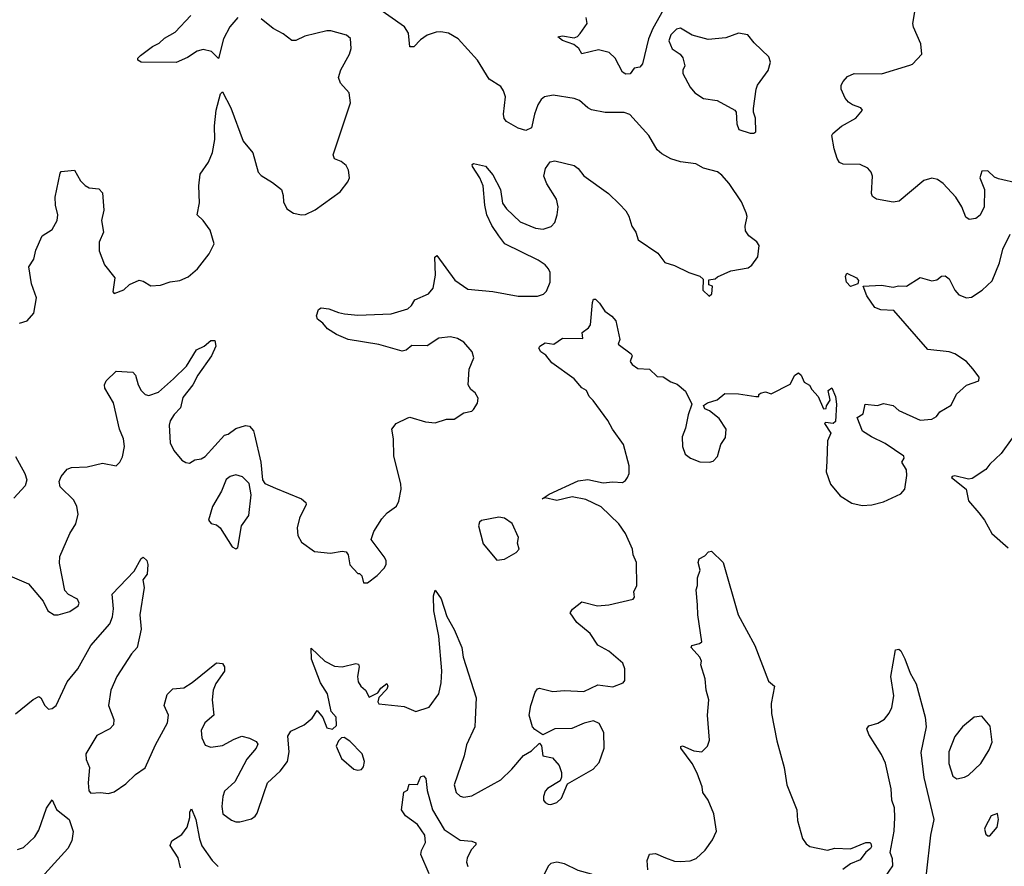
# Model space of a CAD drawing. Extents: x 1550320 to 1685906, y 509093 to 640511.
# Tile 245 of 256: x 1638886 to 1643981, y 527713 to 532094. Entities that reach past the tile are written whole.
import ezdxf

# ---------------------------------------------------------------- set-up
doc = ezdxf.new("R2010")
doc.units = 0

msp = doc.modelspace()

# ---------------------------------------------------------------- linework, layer by layer
at = {"layer": '0CON20XD'}
for points in [[(1641365.4, 530975), (1641328.7, 531028.7), (1641303.7, 531083.7), (1641293.1, 531135), (1641284.4, 531235), (1641267.5, 531275), (1641228.8, 531335), (1641227.5, 531345), (1641235, 531350), (1641295.5, 531335.5), (1641335, 531290.8), (1641374.4, 531215), (1641384.6, 531145), (1641404.4, 531115), (1641475, 531047.3), (1641555, 531014.5), (1641595, 531010.9), (1641636.4, 531023.6), (1641654.3, 531045), (1641667.1, 531085), (1641671.4, 531125), (1641664.3, 531165), (1641614.2, 531245), (1641598.8, 531285), (1641606.1, 531323.9), (1641630.7, 531359.3), (1641655, 531363.8), (1641755, 531338.8), (1641775, 531323.8), (1641805, 531286.7), (1641933.3, 531195), (1641989.2, 531139.2), (1642022.5, 531105), (1642037.7, 531077.7), (1642053.3, 531025), (1642073.3, 530995), (1642086.7, 530955), (1642188, 530885), (1642225, 530837.1), (1642275, 530822.5), (1642347.5, 530785), (1642406.1, 530766.1), (1642421.7, 530751.7), (1642420, 530695), (1642453, 530663), (1642467.5, 530675), (1642470, 530715), (1642451.7, 530721.7), (1642451.7, 530748.3), (1642485, 530752.5), (1642496.4, 530763.6), (1642565.9, 530794.1), (1642655, 530810), (1642675, 530824), (1642705, 530867.5), (1642712, 530925), (1642700, 530945), (1642658, 530975), (1642640.9, 531000.9), (1642639.4, 531025), (1642650, 531075), (1642645.7, 531095), (1642621.1, 531151.1), (1642556.8, 531246.8), (1642519.7, 531289.7), (1642496.6, 531306.6), (1642425, 531326), (1642385, 531348.8), (1642305, 531359.2), (1642256, 531374), (1642209.3, 531399.3), (1642185, 531420), (1642142, 531495), (1642042.6, 531602.6), (1642013.6, 531613.6), (1641915, 531613.3), (1641845, 531627.8), (1641825, 531637.8), (1641782.9, 531675), (1641755, 531686.1), (1641646.9, 531703.1), (1641602, 531695), (1641585, 531681.4), (1641567, 531653), (1641549.6, 531605), (1641535, 531533.8), (1641505, 531520.8), (1641465, 531532.5), (1641405, 531567.5), (1641392.9, 531582.9), (1641389.4, 531605), (1641398.9, 531695), (1641390, 531725), (1641375, 531748.1), (1641315, 531785.6), (1641254.5, 531885), (1641155, 531995.4), (1641105, 532023.8), (1641065, 532031.2), (1641041.2, 532028.8), (1640995, 532014.4), (1640959.8, 531990.2), (1640925, 531954.2), (1640905, 531953.3), (1640898.1, 532025), (1640877, 532057), (1640715, 532170.5)], [(1642215, 532143.1), (1642161.6, 532048.4), (1642140, 531995), (1642108, 531865), (1642095, 531848.8), (1642065, 531842.5), (1642045, 531813.3), (1642021.7, 531811.7), (1642005, 531822.5), (1641967.1, 531895), (1641936.2, 531925), (1641881.4, 531938.6), (1641795, 531917.5), (1641780, 531945), (1641752.5, 531965), (1641695, 531986.2), (1641670, 532005), (1641695, 532010.8), (1641755, 532000), (1641773, 532007), (1641786.8, 532023.2), (1641822.5, 532075), (1641816.7, 532105)], [(1644055.8, 531245.8), (1643950, 531270), (1643929.2, 531279.2), (1643895, 531311.2), (1643865, 531310), (1643854, 531275), (1643878, 531215), (1643877.1, 531125), (1643855, 531082), (1643832.5, 531065), (1643799.3, 531059.3), (1643781.7, 531071.7), (1643761.4, 531125), (1643730, 531175), (1643665, 531245.5), (1643635, 531267.3), (1643605, 531273.5), (1643565, 531261.1), (1643435.8, 531154.2), (1643405, 531150), (1643320, 531165), (1643299.3, 531179.3), (1643294, 531195), (1643298.1, 531285), (1643291.4, 531305), (1643274, 531325), (1643234.4, 531344.4), (1643146.1, 531346.1), (1643127.5, 531355), (1643116.1, 531376.1), (1643100, 531425), (1643088.8, 531495), (1643094.1, 531505.9), (1643137.7, 531542.3), (1643212.5, 531585), (1643246.7, 531625), (1643238.3, 531638.3), (1643195, 531653.3), (1643175, 531666.7), (1643157.7, 531687.7), (1643136.2, 531735), (1643136.2, 531755), (1643146.2, 531775), (1643169.7, 531800.3), (1643204.5, 531815.5), (1643345, 531813.5), (1643491.7, 531858.3), (1643506.2, 531863.8), (1643553.3, 531915), (1643548.3, 531968.3), (1643510.8, 532055), (1643507.5, 532075), (1643516.9, 532135)], [(1638885, 530523.8), (1638925, 530536), (1638960, 530575), (1638973.3, 530655), (1638947, 530727), (1638934.1, 530815.9), (1638959.4, 530855), (1638969.1, 530900.9), (1639002.9, 530975), (1639055, 531008.8), (1639079.2, 531055), (1639084.2, 531085), (1639070.6, 531135), (1639070, 531175), (1639095, 531300), (1639101.4, 531308.6), (1639170, 531315), (1639200.9, 531260.9), (1639225.4, 531235.4), (1639245, 531224.3), (1639295, 531218.8), (1639315, 531197.5), (1639322.1, 531107.9), (1639310, 531055), (1639320, 530995), (1639296.7, 530943.3), (1639297.5, 530897.5), (1639325.6, 530825.6), (1639378.3, 530758.3), (1639367.5, 530685), (1639375, 530677.5), (1639425, 530696.7), (1639455, 530724.3), (1639505, 530745.6), (1639525, 530740.8), (1639565, 530716.7), (1639615, 530720.8), (1639665, 530736.9), (1639715, 530744.2), (1639757.2, 530762.8), (1639806, 530804), (1639867.3, 530882.7), (1639892, 530935), (1639871.9, 531005), (1639835.6, 531055.6), (1639804, 531085), (1639815.9, 531145.9), (1639812.5, 531235), (1639820, 531295), (1639863.1, 531356.9), (1639883.6, 531406.4), (1639895.6, 531474.4), (1639894.2, 531545), (1639903.3, 531625), (1639925, 531710), (1639935, 531720), (1639977.9, 531637.9), (1640042.9, 531465), (1640092, 531405), (1640120.6, 531305), (1640135, 531287.5), (1640195, 531251.2), (1640240, 531215), (1640250, 531185), (1640250.7, 531150.7), (1640267.5, 531115), (1640302.3, 531092.3), (1640345, 531083.8), (1640365, 531086.7), (1640415, 531110), (1640545, 531203.8), (1640584, 531255), (1640592, 531275), (1640588, 531315), (1640575, 531340), (1640549.7, 531359.7), (1640515, 531373.8), (1640507.5, 531395), (1640597, 531663), (1640590, 531715), (1640546, 531765), (1640535.7, 531795), (1640547.1, 531835), (1640592.5, 531915), (1640601.5, 531945), (1640597.5, 531997.5), (1640576.4, 532013.6), (1640496.6, 532036.6), (1640475, 532037.2), (1640362.1, 532007.9), (1640315, 531985.6), (1640295, 531985.6), (1640250.2, 532020.2), (1640198.3, 532048.3), (1640135, 532098.6)], [(1640014.5, 532105), (1639973.4, 532056.6), (1639940.4, 531995), (1639915, 531892.5), (1639879.1, 531929.1), (1639835, 531939.5), (1639805, 531930.5), (1639755, 531898.1), (1639695, 531873.1), (1639514.5, 531874.5), (1639497.5, 531885), (1639497.5, 531895), (1639510.8, 531909.2), (1639572.5, 531955), (1639607.3, 531972.7), (1639635, 531998), (1639690.2, 532029.8), (1639771.5, 532115)], [(1642666.4, 531506.4), (1642685, 531506.7), (1642695, 531513.3), (1642693.8, 531585), (1642683.3, 531615), (1642683.3, 531635), (1642696.2, 531735), (1642704.2, 531755.8), (1642759.5, 531830.5), (1642771.2, 531875), (1642762.3, 531902.3), (1642686.2, 531975), (1642653.6, 532016.4), (1642605, 532023.8), (1642539.2, 532000.8), (1642447.7, 531992.3), (1642365, 532014), (1642305, 532050), (1642284.3, 532045), (1642254.4, 532015), (1642245.6, 531985), (1642262.7, 531942.7), (1642304.3, 531915), (1642317.1, 531897.1), (1642327.5, 531855), (1642317.3, 531832.7), (1642317.1, 531815), (1642354.4, 531745), (1642380, 531715), (1642425, 531686.9), (1642495, 531676), (1642586.7, 531625), (1642593.8, 531615), (1642596.2, 531555), (1642606.4, 531526.4), (1642666.4, 531506.4)], [(1638835.5, 529215.5), (1638932.5, 529175), (1639007.5, 529085), (1639032.5, 529035), (1639065, 529013.8), (1639085, 529013.8), (1639145, 529032), (1639188.3, 529061.7), (1639193.8, 529075), (1639185, 529096.2), (1639139.5, 529119.5), (1639120, 529140), (1639092.3, 529282.3), (1639094.2, 529315.8), (1639146, 529435), (1639175.8, 529485), (1639188.8, 529535), (1639182, 529575), (1639167, 529607), (1639096.1, 529676.1), (1639090, 529705), (1639100.3, 529729.7), (1639132.1, 529767.9), (1639155, 529777.5), (1639235, 529780), (1639315, 529799.2), (1639385, 529786), (1639405, 529804), (1639418.5, 529831.5), (1639427.6, 529885), (1639423.8, 529925), (1639402.1, 529975), (1639372.1, 530112.1), (1639326.7, 530186.7), (1639324.7, 530205), (1639332.8, 530225), (1639385, 530275.3), (1639470.9, 530270.9), (1639485.7, 530255), (1639499.4, 530205), (1639514.5, 530175), (1639535, 530154.5), (1639555, 530150), (1639605, 530167.3), (1639681.5, 530235), (1639749.3, 530300.7), (1639801.2, 530385), (1639841.2, 530405), (1639875, 530434), (1639895, 530433.3), (1639900.6, 530405), (1639877.9, 530355), (1639807.8, 530255), (1639782.7, 530205), (1639730.7, 530139.3), (1639718.6, 530085), (1639685, 530050.8), (1639665, 530018), (1639659.6, 529995), (1639665.5, 529905), (1639683.5, 529865), (1639725, 529814.4), (1639745, 529801.8), (1639765, 529799.5), (1639793, 529817), (1639825, 529821.3), (1639845, 529833.1), (1639945, 529943.3), (1639965, 529950), (1640005, 529978.8), (1640055, 529994), (1640075, 529991.2), (1640095.7, 529965.7), (1640101.2, 529945), (1640133.3, 529805), (1640143, 529713), (1640155, 529693.3), (1640209.2, 529669.2), (1640344.2, 529614.2), (1640366.2, 529595), (1640368, 529585), (1640334.4, 529515), (1640321.1, 529465), (1640324.4, 529425), (1640345, 529390), (1640411.3, 529341.3), (1640495, 529333.5), (1640554.2, 529344.2), (1640575, 529340), (1640586.2, 529325), (1640595, 529272.5), (1640635, 529227.5), (1640645, 529227.5), (1640656.1, 529216.1), (1640665, 529180), (1640685, 529180), (1640735, 529217.5), (1640772.5, 529255), (1640782.5, 529275), (1640782.5, 529295), (1640772.5, 529315), (1640704, 529405), (1640718, 529445), (1640759.4, 529510.6), (1640787, 529543), (1640835, 529576.2), (1640847.2, 529602.8), (1640859.1, 529665), (1640857.8, 529692.2), (1640821.2, 529835), (1640820.9, 529925), (1640811.8, 529975), (1640834, 530005), (1640893.6, 530033.6), (1640905, 530036.7), (1640985, 530013.8), (1641035, 530007.5), (1641093.9, 530026.1), (1641135, 530026.7), (1641185, 530060), (1641225, 530067.5), (1641235, 530077.5), (1641255, 530110), (1641257.5, 530135), (1641243, 530163), (1641220.5, 530180.5), (1641206.2, 530205), (1641211.4, 530285), (1641235.6, 530345), (1641226.5, 530375), (1641185, 530425.5), (1641150.8, 530445), (1641115, 530453.6), (1641055, 530445.3), (1640995, 530407.1), (1640915, 530407.3), (1640885, 530384), (1640865, 530379.4), (1640745, 530412.9), (1640585, 530438.5), (1640525, 530464.4), (1640478.8, 530495), (1640454.2, 530524.2), (1640426.7, 530545), (1640421.7, 530561.7), (1640432.5, 530595), (1640446.4, 530603.6), (1640485, 530598.6), (1640535, 530578.6), (1640567.3, 530572.7), (1640635, 530564.5), (1640807.6, 530572.4), (1640895, 530597.1), (1640914, 530615), (1640930, 530645), (1641001.4, 530675), (1641025.3, 530704.7), (1641038.1, 530771.9), (1641034.2, 530865.8), (1641045, 530873.3), (1641136.8, 530746.8), (1641205, 530699.1), (1641335, 530686.7), (1641465, 530663.5), (1641565, 530663.1), (1641597, 530673), (1641611.2, 530688.8), (1641630.6, 530735), (1641631.5, 530785), (1641622.2, 530805), (1641604.4, 530825), (1641569, 530849), (1641395.6, 530935), (1641365.4, 530975)], [(1642065, 529120), (1642063.3, 529135), (1642080, 529165), (1642078, 529285), (1642060.6, 529325), (1642057.5, 529355), (1642021.1, 529435), (1641985.4, 529485), (1641895, 529573.9), (1641815, 529611.4), (1641745, 529624.6), (1641665, 529605.7), (1641605, 529620), (1641590, 529615), (1641625, 529638), (1641775, 529706.9), (1641825, 529714.4), (1641905, 529697.1), (1641955, 529702.3), (1642005, 529699.5), (1642021.2, 529708.8), (1642031.8, 529725), (1642039.6, 529745), (1642040.4, 529785), (1642010, 529895), (1641953.7, 529975), (1641929.9, 530019.9), (1641853.2, 530123.2), (1641832, 530145), (1641818.8, 530175), (1641795, 530189.2), (1641755, 530235.7), (1641639.1, 530319.1), (1641607.7, 530357.7), (1641582.5, 530375), (1641572.5, 530395), (1641577.5, 530405), (1641605, 530421.2), (1641650, 530415), (1641694.5, 530445.5), (1641800, 530445), (1641796.7, 530475), (1641829.7, 530500.3), (1641839.2, 530515), (1641850, 530630), (1641855, 530647.5), (1641865, 530647.5), (1641886.8, 530626.8), (1641913.3, 530585), (1641949.3, 530559.3), (1641970, 530535), (1641991.7, 530438.3), (1641982.5, 530415), (1642050.8, 530365), (1642055.8, 530355), (1642044.3, 530325), (1642055, 530309.2), (1642085, 530288.5), (1642145, 530286.2), (1642185, 530247.5), (1642216.1, 530246.1), (1642255, 530220), (1642287.3, 530207.3), (1642331.7, 530171.7), (1642363.8, 530105), (1642345, 530050), (1642330.5, 529979.5), (1642314.3, 529935), (1642315.7, 529885), (1642329.2, 529845), (1642356.2, 529825), (1642405, 529806.9), (1642455, 529804), (1642475, 529810), (1642497, 529833), (1642513.8, 529895), (1642538.8, 529931.2), (1642540.8, 529975), (1642505, 530030), (1642455, 530070), (1642430.5, 530080.5), (1642425, 530097.5), (1642445, 530111.2), (1642495, 530126.7), (1642535, 530160), (1642605, 530158), (1642695, 530143.3), (1642710, 530145), (1642710, 530155), (1642718.3, 530161.7), (1642745, 530168), (1642775, 530157.5), (1642872.3, 530207.7), (1642896.7, 530255), (1642915, 530266.2), (1642930, 530255), (1642945, 530217.5), (1642973, 530203), (1642985, 530180), (1643017.5, 530145), (1643045, 530080), (1643058.3, 530081.7), (1643060, 530095), (1643080, 530125), (1643070, 530175), (1643088.3, 530188.3), (1643107.5, 530145), (1643112.5, 530105), (1643107.5, 530015), (1643095, 530003.8), (1643055, 530010), (1643050, 530005), (1643083.3, 529955), (1643066.2, 529915), (1643062.5, 529807.5), (1643059.2, 529755), (1643080.7, 529690.7), (1643130.5, 529630.5), (1643192.2, 529592.2), (1643245, 529580), (1643295, 529583.5), (1643355, 529599.4), (1643445, 529641.2), (1643466.2, 529665), (1643476.2, 529735), (1643474, 529765), (1643451.2, 529805), (1643462.5, 529825), (1643460, 529835), (1643365, 529901.4), (1643293.3, 529935), (1643247.5, 529965), (1643220, 530035), (1643250, 530055), (1643260, 530105), (1643325, 530097.5), (1643355, 530107.5), (1643405, 530097.5), (1643435, 530072.5), (1643545, 530022.5), (1643605, 530027.5), (1643629.3, 530040.7), (1643647.5, 530065), (1643705, 530100), (1643733.6, 530156.4), (1643785, 530202.5), (1643848.8, 530225), (1643850, 530245), (1643817.3, 530287.3), (1643784.2, 530325), (1643724, 530365), (1643694.6, 530375.4), (1643585, 530387.5), (1643409.6, 530589.6), (1643342.4, 530592.4), (1643310, 530605), (1643270, 530665), (1643250, 530715), (1643345, 530720), (1643405, 530710), (1643433.7, 530716.3), (1643475, 530714.4), (1643545, 530760), (1643605, 530742), (1643631.7, 530748.3), (1643655, 530766.2), (1643675, 530768.8), (1643695, 530753.3), (1643724.2, 530695), (1643745, 530670.8), (1643785, 530654.4), (1643811.3, 530658.7), (1643866.4, 530693.6), (1643917.6, 530742.4), (1643955.8, 530835), (1643973.4, 530906.6), (1644011.2, 530985)], [(1643185, 530713.8), (1643164.4, 530735), (1643159.2, 530765), (1643165, 530782.5), (1643215, 530758), (1643226.2, 530745), (1643223, 530727), (1643185, 530713.8)], [(1644021.2, 529928.8), (1643965, 529848.8), (1643905, 529793.3), (1643885, 529766.7), (1643815, 529720), (1643795, 529716), (1643725, 529733.3), (1643710, 529730), (1643707.5, 529725), (1643783.3, 529665), (1643796.2, 529605), (1643848.3, 529541.7), (1643878.8, 529505), (1643915.6, 529435.6), (1644000.5, 529360.5)], [(1638863.9, 529833.9), (1638913.3, 529745), (1638923, 529713), (1638915, 529682.5), (1638855, 529618.8)], [(1640005, 529356.2), (1640015, 529362.5), (1640033.3, 529475), (1640072.3, 529527.7), (1640084, 529635), (1640074.1, 529694.1), (1640038.7, 529728.7), (1640005, 529738.1), (1639975, 529730), (1639955, 529714), (1639930.8, 529655), (1639884.2, 529575), (1639863.3, 529505), (1639876.4, 529486.4), (1639905, 529480), (1639923.3, 529465), (1639985, 529366), (1640005, 529356.2)], [(1641355, 529297.5), (1641395, 529302.5), (1641455, 529337.5), (1641470, 529355), (1641462.5, 529385), (1641466.7, 529415), (1641435, 529486.7), (1641395, 529513.8), (1641365, 529520), (1641275, 529502), (1641265, 529493.3), (1641260, 529475), (1641285, 529382.5), (1641355, 529297.5)], [(1642226.9, 527756.9), (1642275, 527740.5), (1642305, 527737.8), (1642355, 527740.6), (1642386.2, 527753.8), (1642433.3, 527796.7), (1642470.5, 527849.5), (1642490.9, 527895), (1642476.9, 527985), (1642449.2, 528055), (1642420, 528095), (1642416.9, 528125), (1642390.6, 528195), (1642365.3, 528245.3), (1642306.2, 528325), (1642307, 528333), (1642315, 528335.7), (1642375, 528310), (1642415, 528305.7), (1642445, 528334), (1642454.6, 528365.4), (1642444.6, 528495), (1642451.5, 528575), (1642437.5, 528625), (1642432.7, 528682.7), (1642411.2, 528755), (1642413.3, 528775), (1642406, 528795), (1642361.2, 528845), (1642363.9, 528856.1), (1642404.1, 528865.9), (1642416.2, 528875), (1642394.2, 529015), (1642393.9, 529066.1), (1642386.4, 529143.6), (1642393.6, 529166.4), (1642393.3, 529205), (1642406.7, 529245), (1642396.7, 529285), (1642402.5, 529305), (1642430.3, 529319.7), (1642449.3, 529340.7), (1642465, 529343.3), (1642526.7, 529285), (1642602.9, 529015), (1642690, 528855), (1642760.9, 528670.9), (1642791.2, 528645), (1642773.6, 528555), (1642776.8, 528503.2), (1642803.2, 528363.2), (1642842.2, 528225), (1642855.2, 528135), (1642907.8, 528005), (1642910.6, 527949.4), (1642936.3, 527856.3), (1642955, 527828.9), (1642975, 527816.4), (1643065, 527795.8), (1643103.1, 527806.9), (1643185, 527803.6), (1643265, 527836.7), (1643285, 527836.7), (1643290.7, 527830.7), (1643293.8, 527815), (1643288, 527805), (1643263.5, 527786.5), (1643235, 527745.8), (1643185, 527725.6), (1643145, 527697.3)], [(1638865, 528502.5), (1638955, 528575.8), (1638985, 528591.2), (1638995.6, 528585.6), (1639015.9, 528545.9), (1639035, 528526.7), (1639055, 528530), (1639075, 528546), (1639131.8, 528668.2), (1639186.8, 528735), (1639254.7, 528855), (1639353, 528967), (1639365.8, 529004.2), (1639370.9, 529045), (1639365, 529121.2), (1639478.9, 529241.1), (1639515, 529306.7), (1639525, 529313.3), (1639543.3, 529295), (1639550, 529275), (1639546.2, 529225), (1639522.9, 529195), (1639530.6, 529155), (1639506.9, 529015), (1639515, 528940), (1639493.1, 528845), (1639465, 528811.9), (1639389.1, 528695), (1639357.9, 528625), (1639345.6, 528545.6), (1639372.7, 528472.7), (1639370.8, 528445), (1639352.5, 528425), (1639285, 528389.6), (1639229.2, 528295), (1639229.4, 528265), (1639247.8, 528225), (1639241.1, 528145), (1639244.3, 528104.3), (1639255, 528091.2), (1639305, 528095.6), (1639345, 528090.6), (1639375, 528099.2), (1639435, 528140), (1639485, 528188), (1639535, 528223.3), (1639588.8, 528341.2), (1639651.5, 528455), (1639655.6, 528495), (1639632.9, 528545), (1639648.7, 528601.3), (1639678.8, 528631.2), (1639735, 528636), (1639778.8, 528665), (1639905, 528766.7), (1639935, 528762.5), (1639945.9, 528745.9), (1639945, 528722.5), (1639900.6, 528659.4), (1639887.5, 528625), (1639881.8, 528575), (1639891.4, 528495), (1639844.4, 528455), (1639824.6, 528415), (1639828, 528378), (1639845, 528340), (1639875, 528329.4), (1639935, 528337.8), (1639995, 528371.4), (1640035, 528385.7), (1640075.4, 528375.4), (1640108.9, 528358.9), (1640118.8, 528345), (1640109.2, 528325), (1640062.1, 528267.9), (1639999.8, 528150.2), (1639945, 528102), (1639936.4, 528075), (1639932.1, 528022.1), (1639937.5, 527985), (1639981.7, 527951.7), (1640005, 527944), (1640025, 527942.9), (1640085, 527959.2), (1640105, 527972), (1640115, 527988.8), (1640150, 528090), (1640167.5, 528145), (1640233.8, 528206.2), (1640271.8, 528255), (1640281.2, 528305), (1640274.2, 528385.8), (1640288.3, 528411.7), (1640357.5, 528445), (1640399.5, 528480.5), (1640425, 528520), (1640455, 528482.5), (1640475, 528430), (1640505, 528422.5), (1640525, 528442.5), (1640524.2, 528485), (1640497.5, 528515), (1640478.1, 528605), (1640443.3, 528663.3), (1640395.9, 528784.1), (1640395, 528842.5), (1640464.6, 528774.6), (1640515, 528748.6), (1640554.4, 528745.6), (1640625, 528762), (1640639.5, 528759.5), (1640642.5, 528745), (1640634.3, 528695), (1640637.9, 528667.9), (1640652, 528645), (1640676, 528625), (1640695, 528588.6), (1640738.8, 528611.2), (1640754.8, 528635.2), (1640785, 528659.6), (1640790.9, 528645), (1640785, 528629.5), (1640744.1, 528585.9), (1640740, 528565), (1640744.5, 528554.5), (1640875, 528540.8), (1640935, 528513.8), (1641005, 528537.1), (1641054.5, 528605), (1641066.8, 528663.2), (1641070.3, 528725), (1641054.6, 528904.6), (1641028.2, 529035), (1641027.7, 529112.3), (1641035, 529142.5), (1641067, 529097), (1641096.6, 529006.6), (1641135, 528939.2), (1641174.4, 528845), (1641180, 528795), (1641248.5, 528585), (1641243.2, 528473.2), (1641240.6, 528435), (1641198.7, 528341.3), (1641185.6, 528285), (1641134.6, 528135), (1641145, 528094.2), (1641165, 528075.7), (1641185, 528070.6), (1641225, 528076.9), (1641375, 528160.6), (1641431.9, 528215), (1641493, 528287), (1641535, 528310), (1641575, 528350), (1641586.4, 528336.4), (1641593.3, 528285), (1641642.5, 528275), (1641676.7, 528235), (1641689.3, 528199.3), (1641690, 528175), (1641682.5, 528155), (1641616.7, 528115), (1641605, 528102.5), (1641596.2, 528075), (1641596.7, 528055), (1641605, 528042.5), (1641620, 528035), (1641635, 528033.3), (1641665, 528043.3), (1641690, 528065), (1641720.7, 528139.3), (1641854, 528216), (1641885, 528250), (1641910, 528325), (1641908.9, 528405), (1641885, 528452.9), (1641855, 528465.4), (1641806.2, 528453.8), (1641743, 528427), (1641655, 528424), (1641593, 528393), (1641550.7, 528420.7), (1641540, 528435), (1641522.5, 528495), (1641530.8, 528545), (1641552.5, 528615), (1641565, 528632), (1641575, 528635.6), (1641645, 528618), (1641705, 528622), (1641805, 528618), (1641878.3, 528651.7), (1641955, 528642), (1642007.7, 528662.3), (1642016.7, 528675), (1642016.7, 528735), (1642007.5, 528765), (1641935, 528826), (1641876.8, 528856.8), (1641837.8, 528917.8), (1641768.8, 528975), (1641734, 529025), (1641746.8, 529043.2), (1641795, 529081.2), (1641875, 529061.4), (1641935, 529066), (1642060, 529095), (1642067.5, 529105), (1642065, 529120)], [(1643328.5, 527605), (1643403.1, 527715), (1643402.4, 527752.4), (1643390, 527785), (1643410.5, 527895), (1643413.6, 527966.4), (1643411.9, 528015), (1643399.4, 528055), (1643395.8, 528114.2), (1643366.2, 528246.2), (1643345, 528292), (1643280, 528395), (1643270, 528425), (1643279.3, 528440.7), (1643326.6, 528453.4), (1643361.2, 528475), (1643385.7, 528505), (1643399.4, 528535), (1643408.5, 528595), (1643392.9, 528695), (1643417, 528833), (1643435, 528837.5), (1643445, 528827.5), (1643466.6, 528786.6), (1643492.7, 528712.7), (1643525, 528656.7), (1643571.4, 528485), (1643575.6, 528435.6), (1643547.9, 528302.1), (1643565, 528172), (1643616.7, 527955), (1643599.2, 527875), (1643576.7, 527675)], [(1643735, 528165.7), (1643775, 528174.4), (1643795.7, 528185), (1643859.1, 528245), (1643902.7, 528315), (1643918.5, 528355), (1643907.4, 528437.4), (1643865, 528490), (1643825, 528484.2), (1643765, 528435.6), (1643724.6, 528385.4), (1643693.8, 528306.2), (1643693.5, 528245), (1643715, 528178.8), (1643735, 528165.7)], [(1640635, 528210.8), (1640655, 528214.3), (1640665, 528227.5), (1640669.4, 528255), (1640658.9, 528295), (1640595, 528360), (1640565, 528378.8), (1640551.7, 528378.3), (1640535, 528362.5), (1640523.8, 528335), (1640551.3, 528271.3), (1640615, 528216.2), (1640635, 528210.8)], [(1641005.3, 527675), (1640961.8, 527775), (1640964.6, 527795), (1640985, 527836.7), (1640983.2, 527875), (1640945, 527928.8), (1640881.9, 527975), (1640860.8, 528005), (1640873.9, 528096.1), (1640892.5, 528107.5), (1640901.7, 528138.3), (1640945, 528136.7), (1640961.5, 528178.5), (1640975, 528180.8), (1640987.3, 528167.3), (1640994.5, 528105), (1641022.3, 528005), (1641083, 527903), (1641165, 527848.1), (1641225, 527844), (1641246.7, 527835), (1641246, 527825), (1641222.2, 527797.8), (1641201.9, 527755), (1641197.5, 527735), (1641205, 527711.4)], [(1638875, 527800.4), (1638905, 527810.9), (1638965, 527865.7), (1638985, 527900), (1639025, 528013.3), (1639055, 528057.5), (1639077, 528007), (1639142.5, 527955), (1639163.6, 527893.6), (1639155.5, 527845), (1639134.4, 527805), (1638965, 527617.5), (1638902.5, 527505), (1638910, 527485), (1638903.6, 527433.6), (1638910.7, 527420.7), (1638925, 527412.5), (1638937.7, 527387.7), (1638938, 527355), (1638928.8, 527321.2), (1638892.5, 527265), (1638822.1, 527197.9)], [(1639718.5, 527705), (1639706.9, 527756.9), (1639665, 527820), (1639673.3, 527845), (1639725, 527877.5), (1639751.9, 527915), (1639765.8, 527965), (1639766.2, 527995), (1639775, 528010), (1639797.8, 527955), (1639815.9, 527855.9), (1639828.8, 527818.8), (1639882.7, 527742.7), (1639912.2, 527712.2)], [(1643905, 527870), (1643943.3, 527915), (1643951.2, 527955), (1643945, 527986.7), (1643913.3, 527975), (1643882, 527915), (1643878.8, 527905), (1643885, 527880), (1643895, 527870), (1643905, 527870)], [(1642136.7, 527695), (1642133, 527743), (1642145, 527776.7), (1642175, 527778.6), (1642226.9, 527756.9)], [(1641655, 527542), (1641685, 527544), (1641735, 527558), (1641815, 527554.2), (1641855.5, 527574.5), (1641884, 527605), (1641875.8, 527655), (1641845, 527672.9), (1641775, 527690.8), (1641705, 527725.7), (1641665, 527734.3), (1641635, 527727.5), (1641622.5, 527715), (1641596.7, 527665), (1641598.1, 527605), (1641611.4, 527571.4), (1641631.2, 527551.2), (1641655, 527542)]]:
    msp.add_lwpolyline(points, dxfattribs=at)

doc.saveas('drawing.dxf')
